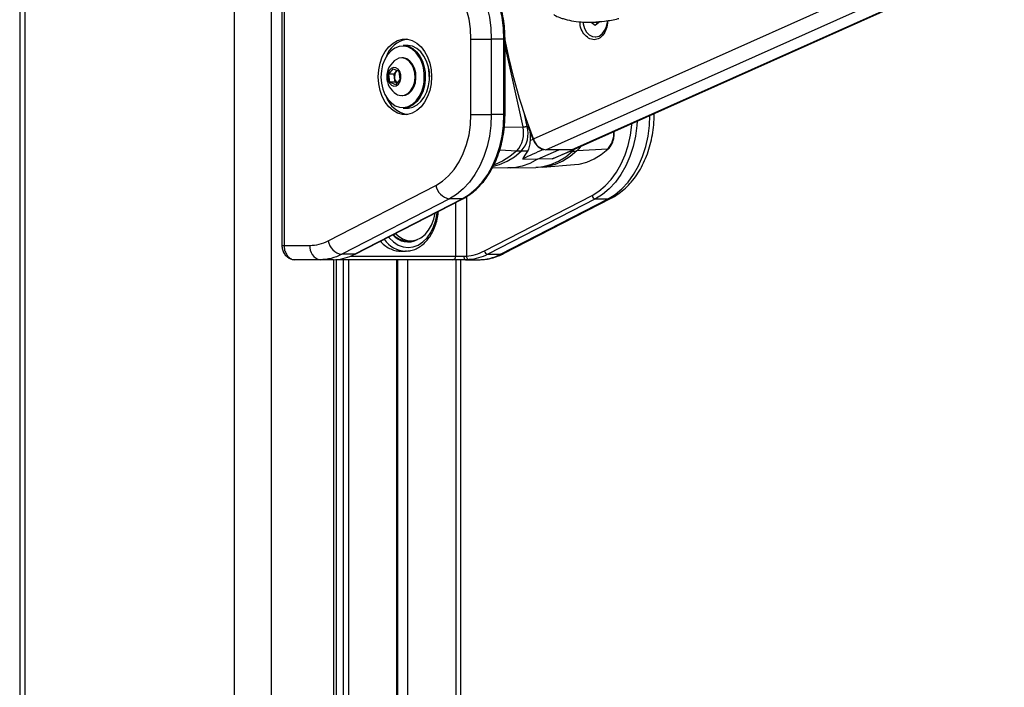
# Paper-space layout 'Surface plate' of a CAD drawing. Header units: millimetres. Extents: x 65420 to 443956, y 26941 to 406945.
# Tile 34 of 71: x 292355 to 306067, y 141361 to 150652. Entities that reach past the tile are written whole.
import ezdxf

# ---------------------------------------------------------------- set-up
doc = ezdxf.new("R2010")
doc.units = ezdxf.units.MM

psp = doc.layouts.new('Surface plate')

# ---------------------------------------------------------------- linework, layer by layer
at = {"color": 7, "linetype": 'Continuous', "lineweight": 25, "ltscale": 50}
for p, q in [((292355.38, 185584.55), (292355.38, 41884.54)), ((296007.31, 151611.17), (296007.31, 147511.17)), ((296036.6, 151611.17), (296036.6, 147511.17)), ((300080.14, 148849.04), (306067.22, 151523.44)), ((300368.28, 150568.74), (300315.61, 150612.92)), ((300382.78, 150612.92), (300315.61, 150612.92)), ((300421.67, 150611.15), (300368.28, 150568.74)), ((300382.78, 150612.92), (300382.87, 150622.59)), ((300402.78, 150596.15), (300382.78, 150612.92)), ((300421.79, 150626.04), (300421.67, 150611.15)), ((297752.49, 150294.67), (297695.92, 150294.67)), ((298639.91, 150381.42), (298922.76, 150381.42)), ((298639.91, 149332.93), (298639.91, 150381.42)), ((298922.76, 150381.42), (298922.76, 149332.93)), ((299099.53, 150381.42), (298922.76, 150381.42)), ((299099.53, 149332.93), (299099.53, 150381.42)), ((299114.18, 149332.93), (299114.18, 150381.42)), ((300369, 150411.59), (300378.47, 150411.59)), ((297688.85, 150119.67), (297675.42, 150119.67)), ((297494.63, 149893.3), (297555.53, 149970.21)), ((297511.28, 149780.26), (297494.63, 149893.3)), ((297568.17, 149893.3), (297494.63, 149893.3)), ((297555.53, 149970.21), (297633.08, 149934.09)), ((297568.17, 149893.3), (297598.62, 149931.76)), ((297576.5, 149836.78), (297568.17, 149893.3)), ((297598.62, 149931.76), (297609.25, 149945.19)), ((297633.08, 149934.09), (297649.73, 149821.05)), ((297588.83, 149744.13), (297511.28, 149780.26)), ((297584.82, 149780.26), (297511.28, 149780.26)), ((297584.82, 149780.26), (297576.5, 149836.78)), ((297608.65, 149769.16), (297584.82, 149780.26)), ((297649.73, 149821.05), (297588.83, 149744.13)), ((297675.42, 149594.67), (297688.85, 149594.67)), ((297695.92, 149419.67), (297752.49, 149419.67)), ((298639.91, 149332.93), (298922.76, 149332.93)), ((299099.53, 149332.93), (298922.76, 149332.93)), ((301191.04, 149332.93), (301191.04, 149345.28)), ((299439.64, 149163.51), (299424.68, 149163.4)), ((299463.47, 148971.21), (299504.11, 148989.7)), ((299427.9, 148820.46), (299339.53, 148822.26)), ((299565.5, 148708.8), (299861.31, 148840.94)), ((299644.71, 148844.35), (299654.71, 148844.19)), ((300041.17, 148840.94), (299681.45, 148840.94)), ((299794.32, 148723.64), (300075.89, 148847.16)), ((300068.63, 148844.35), (300066.94, 148844.32)), ((300068.63, 148844.35), (300075.89, 148847.16)), ((300545.4, 148852.09), (300116.12, 148824.8)), ((299358.04, 148713.56), (299565.5, 148708.8)), ((299770.38, 148713.56), (299565.5, 148708.8)), ((298939.04, 148593.41), (299152.45, 148588.14)), ((299186.01, 148588.14), (299543.96, 148596.97)), ((299544.4, 148598.15), (299639.2, 148603.26)), ((299638.9, 148601.67), (300079.79, 148634.39)), ((296652.03, 147574.49), (298151.39, 148346.25)), ((298341.18, 148158.32), (296841.82, 147386.55)), ((297018.6, 147386.55), (298517.95, 148158.32)), ((297029.39, 147389.08), (298528.74, 148160.84)), ((298517.95, 148158.32), (298341.18, 148158.32)), ((298827.31, 147433.53), (300326.66, 148205.3)), ((300374.11, 148158.32), (298874.75, 147386.55)), ((299051.53, 147386.55), (300550.89, 148158.32)), ((299094.69, 147396.66), (300594.05, 148168.43)), ((300374.11, 148158.32), (300550.89, 148158.32)), ((297752.8, 147573.67), (297804.07, 147573.67)), ((296036.6, 147511.17), (296398.09, 147511.17)), ((297659.02, 147431.17), (297729.82, 147431.17)), ((297743.13, 147431.45), (297729.82, 147431.17)), ((296539.52, 147311.17), (296189.21, 147311.17)), ((296724.04, 147311.17), (296539.52, 147311.17)), ((296724.04, 147311.17), (296757.76, 147312.54)), ((296765.62, 134531.77), (296765.62, 147311.17)), ((298389.03, 147311.17), (296768.49, 147311.17)), ((297018.6, 147386.55), (296841.82, 147386.55)), ((297621.63, 134850.09), (297621.63, 147311.17)), ((298564.7, 147311.17), (298389.03, 147311.17)), ((298428.08, 147361.16), (298545.19, 147361.16)), ((298500.62, 134687.84), (298500.62, 147311.17)), ((298545.19, 147361.16), (298576.9, 147362.49)), ((298613.91, 147312.54), (298564.7, 147311.17)), ((298564.7, 147311.17), (298749.22, 147311.17)), ((298874.75, 147386.55), (299051.53, 147386.55))]:
    psp.add_line(p, q, dxfattribs=at)
at = {"color": 8, "linetype": 'Continuous', "lineweight": 25, "ltscale": 50}
for p, q in [((292424.85, 185584.55), (292424.85, 41884.54)), ((295342.28, 185584.55), (295342.28, 41884.54)), ((295855.26, 185584.55), (295855.26, 41884.54)), ((299681.45, 148840.94), (305676.43, 151518.87)), ((300041.17, 148840.94), (306045.82, 151523.19)), ((299509.36, 148992.07), (305152.27, 151512.74)), ((299099.53, 150381.42), (299114.18, 150381.42)), ((299114.18, 150267.41), (299360.96, 149162.48)), ((298001.74, 149923.24), (298003.42, 149905.08)), ((299099.53, 149332.93), (299114.18, 149332.93)), ((299424.68, 149163.4), (299384.56, 149343.02)), ((301191.04, 149332.93), (301163.41, 149332.93)), ((299105.27, 149157.05), (299360.96, 149162.48)), ((299039.94, 148839), (299276.67, 148824.8)), ((300017.31, 148821.46), (300055.64, 148822.26)), ((300055.64, 148822.26), (300080.22, 148849.2)), ((298428.08, 147361.16), (298428.08, 148109.03)), ((298576.9, 148187.98), (298576.9, 147362.49)), ((296007.31, 147511.17), (296036.6, 147511.17)), ((296731.03, 134471.48), (296731.03, 147311.17)), ((296863.64, 134670.2), (296863.64, 147311.17)), ((296933.41, 147311.17), (296933.41, 134743.75)), ((296963.78, 147361.16), (298428.08, 147361.16)), ((297606.99, 134855.94), (297606.99, 147311.17)), ((297753.83, 147311.17), (297753.83, 134776.64)), ((298430.24, 147311.17), (298430.24, 134696.6))]:
    psp.add_line(p, q, dxfattribs=at)
at = {"color": 7, "linetype": 'Continuous', "lineweight": 25, "ltscale": 50, "flags": 128}
for points in [[(298115.91, 151626.66), (298223.9, 151603.72), (298329.07, 151562.12), (298429.8, 151502.5), (298524.57, 151425.77), (298611.93, 151333.1), (298690.54, 151225.9), (298759.2, 151105.81), (298816.87, 150974.66), (298862.66, 150834.46), (298895.87, 150687.34), (298916.01, 150535.56), (298922.76, 150381.42)], [(299099.53, 150381.42), (299092.79, 150535.56), (299072.65, 150687.34), (299039.43, 150834.46), (298993.64, 150974.66), (298935.98, 151105.81), (298867.32, 151225.9), (298788.71, 151333.1), (298701.35, 151425.77), (298606.58, 151502.5), (298505.84, 151562.12), (298400.68, 151603.72), (298292.68, 151626.66)], [(298639.91, 150381.42), (298633.17, 150522.59), (298613.07, 150661.21), (298579.97, 150794.75), (298534.47, 150920.77), (298477.41, 151037.01), (298409.81, 151141.34), (298332.9, 151231.86), (298248.09, 151306.94), (298156.91, 151365.21), (298061.02, 151405.61), (297962.16, 151427.42)], [(300198.63, 150618.42), (300202.5, 150592.35), (300220.69, 150531.15), (300249.88, 150479.17), (300287.9, 150440.25), (300331.94, 150417.29), (300378.73, 150411.97), (300424.8, 150424.71), (300466.73, 150454.55), (300501.41, 150499.29), (300526.27, 150555.6), (300539.46, 150619.3), (300540.99, 150639.38)], [(299509.36, 148992.07), (299407.94, 149273.39), (299316.94, 149557.04), (299236.63, 149842.25), (299167.21, 150128.25), (299108.87, 150414.24), (299106.39, 150427.79)], [(297349.44, 149857.17), (297355.76, 149953.64), (297374.51, 150046.82), (297405.05, 150133.55), (297446.33, 150210.86), (297496.96, 150276.13), (297555.2, 150327.13), (297619.08, 150362.13), (297686.42, 150379.93), (297754.93, 150379.93), (297822.27, 150362.13), (297886.15, 150327.13), (297944.39, 150276.13), (297995.02, 150210.86), (298036.3, 150133.55), (298066.84, 150046.82), (298085.58, 149953.64), (298091.9, 149857.17), (298085.58, 149760.7), (298066.84, 149667.52), (298036.3, 149580.8), (297995.02, 149503.48), (297944.39, 149438.21), (297886.15, 149387.21), (297822.27, 149352.21), (297754.93, 149334.41), (297686.42, 149334.41), (297619.08, 149352.21), (297555.2, 149387.21), (297496.96, 149438.21), (297446.33, 149503.48), (297405.05, 149580.8), (297374.51, 149667.52), (297355.76, 149760.7), (297349.44, 149857.17)], [(297878.45, 150190.13), (297871.88, 150197.41), (297819.7, 150242.55), (297762.17, 150271.91), (297701.64, 150284.29), (297640.58, 150279.19), (297581.5, 150256.81), (297526.81, 150218.06), (297478.76, 150164.54), (297439.31, 150098.44), (297410.07, 150022.46), (297392.25, 149939.72), (297386.58, 149853.59), (297393.27, 149767.62), (297412.07, 149685.3), (297442.2, 149610.03), (297482.43, 149544.87), (297531.11, 149492.5), (297586.24, 149455.05), (297645.58, 149434.07), (297706.69, 149430.42), (297767.07, 149444.23), (297824.25, 149474.95), (297875.88, 149521.32), (297919.86, 149581.44), (297954.38, 149652.84), (297978.03, 149732.62), (297987.11, 149787.62)], [(297695.92, 150294.67), (297709.01, 150294.28), (297770.96, 150281.61), (297829.83, 150251.56), (297883.23, 150205.37), (297928.96, 150144.92), (297965.15, 150072.69), (297990.31, 149991.63), (298001.74, 149923.24)], [(298059.99, 149905.08), (298046.88, 149991.63), (298021.71, 150072.69), (297985.53, 150144.92), (297939.8, 150205.37), (297886.4, 150251.56), (297827.52, 150281.61), (297765.57, 150294.28), (297752.49, 150294.67)], [(297857.13, 149910.71), (297841.14, 149975.4), (297813.86, 150032.03), (297777.14, 150076.74), (297733.49, 150106.49), (297685.88, 150119.26), (297637.56, 150114.15), (297601.89, 150098.2)], [(297870.57, 149910.71), (297854.58, 149975.4), (297827.3, 150032.03), (297790.58, 150076.74), (297746.93, 150106.49), (297699.32, 150119.26), (297688.85, 150119.67)], [(297663.04, 149883.94), (297650.07, 149928.55), (297626.57, 149963.52), (297595.74, 149984.13), (297561.72, 149987.59), (297529.11, 149973.43), (297502.32, 149943.58), (297484.97, 149902.06), (297479.39, 149854.47), (297486.35, 149807.25), (297504.9, 149766.77), (297532.53, 149738.5), (297565.52, 149726.26), (297599.41, 149731.7), (297629.62, 149754.08), (297652.08, 149790.39), (297663.74, 149835.72), (297663.04, 149883.94)], [(297611.07, 149944.34), (297605.91, 149939.81), (297598.62, 149931.76)], [(297601.89, 149616.15), (297617.35, 149607.85), (297664.95, 149595.09), (297713.27, 149600.19), (297759.02, 149622.8), (297799.06, 149661.39), (297830.68, 149713.31), (297851.72, 149775.05), (297860.74, 149842.37), (297857.13, 149910.71)], [(297688.85, 149594.67), (297726.71, 149600.19), (297772.45, 149622.8), (297812.49, 149661.39), (297844.11, 149713.31), (297865.15, 149775.05), (297874.17, 149842.37), (297870.57, 149910.71)], [(298003.42, 149905.08), (298003.95, 149816.56), (297991.86, 149729.7), (297967.66, 149648.06), (297932.33, 149574.99), (297887.33, 149513.46), (297834.49, 149466.01), (297775.97, 149434.57), (297714.18, 149420.44), (297695.92, 149419.67)], [(297752.49, 149419.67), (297770.75, 149420.44), (297832.54, 149434.57), (297891.05, 149466.01), (297943.9, 149513.46), (297988.9, 149574.99), (298024.23, 149648.06), (298048.43, 149729.7), (298060.52, 149816.56), (298059.99, 149905.08)], [(298051.78, 149966.61), (298060.03, 149903.98), (298061.85, 149857.17)], [(298151.39, 148346.25), (298243.47, 148403.93), (298329.19, 148478.7), (298406.96, 148569.19), (298475.36, 148673.73), (298533.12, 148790.4), (298579.19, 148917.05), (298612.72, 149051.35), (298633.08, 149190.83), (298639.91, 149332.93)], [(298922.76, 149332.93), (298916.17, 149180.6), (298896.5, 149030.53), (298864.05, 148884.97), (298819.29, 148746.09), (298762.91, 148615.96), (298695.72, 148496.52), (298618.75, 148389.54), (298533.13, 148296.64), (298440.15, 148219.17), (298341.18, 148158.32)], [(298517.95, 148158.32), (298616.92, 148219.17), (298709.91, 148296.64), (298795.53, 148389.54), (298872.5, 148496.52), (298939.68, 148615.96), (298996.07, 148746.09), (299040.82, 148884.97), (299073.28, 149030.53), (299092.94, 149180.6), (299099.53, 149332.93)], [(299360.96, 149162.48), (299369.03, 149162.65), (299377.07, 149162.8), (299385.09, 149162.93), (299393.07, 149163.05), (299401.02, 149163.16), (299408.93, 149163.25), (299416.82, 149163.33), (299424.68, 149163.4)], [(299504.11, 148989.7), (299495.83, 149011.37), (299487.62, 149033.05), (299479.46, 149054.75), (299471.37, 149076.46), (299463.35, 149098.2), (299455.38, 149119.95), (299447.48, 149141.72), (299439.64, 149163.51)], [(299339.53, 148822.26), (299331.73, 148822.44), (299323.92, 148822.65), (299316.09, 148822.91), (299308.24, 148823.21), (299300.37, 148823.55), (299292.49, 148823.92), (299284.59, 148824.34), (299276.67, 148824.8)], [(300080.14, 148849.04), (300064.51, 148843.69), (300041.17, 148840.94)], [(300055.64, 148822.26), (300063.27, 148822.44), (300070.88, 148822.65), (300078.47, 148822.91), (300086.04, 148823.21), (300093.59, 148823.55), (300101.12, 148823.92), (300108.63, 148824.34), (300116.12, 148824.8)], [(300079.79, 148634.39), (300145.52, 148642.58), (300251.27, 148669.99), (300354.07, 148714.48), (300452.55, 148775.45), (300545.4, 148852.09)], [(299565.5, 148708.8), (299460.97, 148652.04), (299352.48, 148612.86), (299241.51, 148591.78), (299152.45, 148588.14)], [(297590.87, 147678.09), (297628.04, 147642.01), (297687.32, 147602.48), (297750.81, 147579.52), (297816.23, 147573.97), (297881.2, 147586.03), (297943.39, 147615.26), (298000.55, 147660.61), (298050.6, 147720.43), (298091.74, 147792.57), (298122.49, 147874.42), (298141.5, 147961.52)], [(296398.09, 147511.17), (296430.48, 147512.16), (296462.8, 147515.16), (296495.01, 147520.15), (296527.02, 147527.12), (296558.79, 147536.06), (296590.26, 147546.94), (296621.36, 147559.76), (296652.03, 147574.49)], [(298576.9, 147362.49), (298608.87, 147365.47), (298640.75, 147370.15), (298672.47, 147376.54), (298704, 147384.61), (298735.3, 147394.36), (298766.31, 147405.78), (298796.99, 147418.84), (298827.31, 147433.53)], [(296841.82, 147386.55), (296805.31, 147369.02), (296768.28, 147353.76), (296730.82, 147340.79), (296693, 147330.16), (296654.89, 147321.86), (296616.55, 147315.92), (296578.07, 147312.35), (296539.52, 147311.17)], [(296757.76, 147312.54), (296791.06, 147315.65), (296824.26, 147320.53), (296857.31, 147327.18), (296890.16, 147335.59), (296922.76, 147345.74), (296955.06, 147357.64), (296987.02, 147371.25), (297018.6, 147386.55)], [(297018.6, 147386.55), (297025.26, 147387.45), (297029.39, 147389.08)], [(298564.7, 147311.17), (298560.89, 147312.13), (298557.23, 147314.97), (298553.86, 147319.59), (298550.91, 147325.81), (298548.48, 147333.39), (298546.68, 147342.03), (298545.57, 147351.41), (298545.19, 147361.16)], [(298874.75, 147386.55), (298843.18, 147371.25), (298811.21, 147357.64), (298778.91, 147345.74), (298746.31, 147335.59), (298713.47, 147327.18), (298680.42, 147320.53), (298647.22, 147315.65), (298613.91, 147312.54)], [(298749.22, 147311.17), (298787.78, 147312.35), (298826.26, 147315.92), (298864.59, 147321.86), (298902.71, 147330.16), (298940.53, 147340.79), (298977.99, 147353.76), (299015.01, 147369.02), (299051.53, 147386.55)]]:
    psp.add_lwpolyline(points, dxfattribs=at)
at = {"color": 8, "linetype": 'Continuous', "lineweight": 25, "ltscale": 50, "flags": 128}
for points in [[(297987.11, 149787.62), (297989.84, 149817.49), (297989.32, 149903.98)], [(300326.66, 148205.3), (300421.67, 148263.72), (300510.94, 148338.09), (300593.13, 148427.28), (300667.03, 148529.98), (300731.52, 148644.64), (300785.65, 148769.57), (300828.62, 148902.89), (300859.77, 149042.63), (300878.65, 149186.69), (300880.25, 149206.44)], [(300953.19, 149239.03), (300949.1, 149180.6), (300929.43, 149030.53), (300896.98, 148884.97), (300852.23, 148746.09), (300795.84, 148615.96), (300728.66, 148496.52), (300651.68, 148389.54), (300566.06, 148296.64), (300473.08, 148219.17), (300374.11, 148158.32)], [(300550.89, 148158.32), (300649.86, 148219.17), (300742.84, 148296.64), (300828.46, 148389.54), (300905.43, 148496.52), (300972.62, 148615.96), (301029, 148746.09), (301073.76, 148884.97), (301106.21, 149030.53), (301125.88, 149180.6), (301132.41, 149319.08)], [(298954.32, 148612.03), (299037.38, 148635.2), (299142.98, 148680.89), (299244.15, 148743.53), (299339.53, 148822.26)], [(299276.67, 148824.8), (299181.51, 148746.24), (299080.57, 148683.75), (298975.2, 148638.16), (298966.83, 148635.33)], [(299543.96, 148596.97), (299644.86, 148607.04), (299753.49, 148635.2), (299859.1, 148680.89), (299960.26, 148743.53), (300055.64, 148822.26)], [(300116.12, 148824.8), (300020.95, 148746.24), (299920.01, 148683.75), (299814.65, 148638.16), (299706.27, 148610.07), (299639.06, 148601.68)], [(300163.82, 148886.42), (300142.77, 148854.47), (300116.12, 148824.8)], [(298517.95, 148158.32), (298524.62, 148159.22), (298528.76, 148160.85)], [(300594.09, 148168.45), (300577.55, 148161.93), (300550.89, 148158.32)], [(297492.77, 147627.59), (297501.55, 147616.86), (297560.11, 147558.87), (297624.9, 147516.15), (297693.96, 147489.98), (297765.17, 147481.17), (297836.39, 147489.98), (297905.44, 147516.15), (297970.24, 147558.87), (298028.8, 147616.86), (298079.35, 147688.35), (298120.35, 147771.17), (298150.56, 147862.79), (298169.07, 147960.45), (298170.92, 147976.66)], [(296768.49, 147311.17), (296774.58, 147312.13), (296779.48, 147314.36)], [(299094.69, 147396.66), (299078.19, 147390.16), (299051.53, 147386.55)]]:
    psp.add_lwpolyline(points, dxfattribs=at)
at = {"color": 7, "linetype": 'Continuous', "lineweight": 25, "ltscale": 2500}
for centre, radius, start, end in [((300461.48, 150646.82), 76.93, 198.247353, 220.818008), ((297810.21, 150014.36), 371.85, 99.757957, 161.460483), ((297748.95, 149857.17), 282.35, 121.388688, 238.611312), ((297701.2, 149857.8), 126.46, 144.207946, 189.568472), ((297678.06, 149846.94), 102.07, 185.713136, 228.181962), ((297825.32, 149717.61), 391.96, 200.280103, 258.501458), ((299006.32, 149071.64), 366.09, 317.602183, 14.367757), ((299066.4, 149071.63), 369.84, 317.602812, 14.367446), ((299726.2, 149063.86), 234.15, 198.463462, 249.631481), ((299713.18, 149050.61), 212.06, 196.025217, 261.396578), ((300545.15, 148862.02), 9.93, 271.44346, 312.184562), ((298380.68, 148388.01), 233.06, 190.320113, 260.242252), ((300383.98, 148215.74), 58.26, 190.319357, 260.243837), ((296881.32, 147616.24), 233.06, 190.319005, 260.242531), ((297764.14, 147837.38), 279.2, 220.136699, 298.24516), ((297761.39, 147858.53), 284.99, 224.041506, 268.273824), ((296574.88, 147486.17), 178.54, 171.95142, 258.577259), ((298884.63, 147443.97), 58.27, 190.321704, 260.241808), ((298382.79, 147356.29), 45.55, 277.874168, 6.142007), ((298623.02, 147357.98), 46.34, 174.414431, 258.668362)]:
    psp.add_arc(centre, radius, start, end, dxfattribs=at)
at = {"color": 8, "linetype": 'Continuous', "lineweight": 25, "ltscale": 2500}
for centre, radius, start, end in [((297497.52, 149877.98), 492.5, 3.026786, 39.332785), ((300312, 149067.51), 317.62, 317.294392, 4.783008), ((297748.92, 147822.09), 391.39, 215.418095, 267.203147)]:
    psp.add_arc(centre, radius, start, end, dxfattribs=at)
at = {"color": 7, "linetype": 'Continuous', "lineweight": 25, "ltscale": 2500}
for centre, major_axis, ratio, start_param, end_param in [((724499.96, 342354.04), (434534.29, 197932.84), 0.00012976, 2.93007332, 2.93323985), ((740704, 342354.04), (450735.87, 197932.85), 0.00010871, 3.35047789, 3.35364442)]:
    psp.add_ellipse(centre, major_axis=major_axis, ratio=ratio, start_param=start_param, end_param=end_param, dxfattribs=at)
at = {"color": 7, "linetype": 'Continuous', "lineweight": 25, "ltscale": 50}
for points, knots in [([(299114.18, 150381.42), (299113.86, 150406.23), (299112.94, 150477.93), (299102.72, 150596.02), (299079.99, 150733.38), (299046.15, 150866.39), (299001.8, 150993.33), (298947.4, 151112.62), (298883.59, 151222.73), (298811.11, 151322.19), (298730.88, 151409.79), (298643.83, 151483.92), (298552.11, 151544.62), (298487.58, 151572.36), (298455.73, 151586.06)], [0, 0, 0, 0, 0.04598302, 0.13285846, 0.21978859, 0.30675005, 0.39375229, 0.480795, 0.5678752, 0.65495597, 0.7419855, 0.82888215, 0.91554543, 1, 1, 1, 1]), ([(299793.95, 150722.02), (299801.52, 150717.28), (299834.15, 150696.88), (299888.24, 150677.66), (299973.17, 150650.13), (300078.53, 150628.48), (300207.99, 150616.52), (300350.84, 150616.93), (300511.89, 150632.99), (300631.15, 150650.79), (300695.37, 150668.64), (300697.56, 150669.25)], [0, 0, 0, 0, 0.02515772, 0.10846983, 0.16509118, 0.29145517, 0.43994948, 0.58611301, 0.76918017, 0.99213602, 1, 1, 1, 1]), ([(300541.25, 150640.43), (300541.63, 150636.6), (300545.61, 150596.58), (300526.17, 150520.59), (300489.34, 150447.4), (300447.7, 150406.01), (300412.7, 150384.51), (300374.83, 150373.44), (300322.94, 150373.1), (300258.05, 150400.16), (300196.4, 150471.6), (300160.37, 150552.27), (300158.47, 150606.43), (300157.88, 150623.56)], [0, 0, 0, 0, 0.01402368, 0.14667743, 0.27810165, 0.34350672, 0.409146, 0.47441586, 0.54011895, 0.67133566, 0.80387385, 0.93796713, 1, 1, 1, 1]), ([(298528.74, 148160.84), (298545.76, 148170.1), (298594.26, 148196.49), (298670.6, 148251.3), (298755.06, 148328.88), (298832.64, 148419.43), (298902.43, 148521.57), (298963.5, 148634.06), (299015.09, 148755.4), (299056.53, 148884.05), (299087.36, 149018.35), (299107.09, 149156.59), (299113.72, 149262.18), (299114.1, 149321), (299114.18, 149332.93)], [0, 0, 0, 0, 0.04965601, 0.14155005, 0.23371064, 0.32619242, 0.41889984, 0.51174695, 0.60466115, 0.69759422, 0.79052418, 0.88344503, 0.97636043, 1, 1, 1, 1]), ([(300594.05, 148168.43), (300613.63, 148179.12), (300666.19, 148207.81), (300746.93, 148266.26), (300833.89, 148346.31), (300913.41, 148439.24), (300984.63, 148543.77), (301046.52, 148658.64), (301098.24, 148782.22), (301139.21, 148912.85), (301168.64, 149048.76), (301187.49, 149189.35), (301189.85, 149284.69), (301191.04, 149332.93)], [0, 0, 0, 0, 0.054321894, 0.145826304, 0.238109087, 0.331511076, 0.425806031, 0.520714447, 0.615973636, 0.711385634, 0.80682251, 0.902255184, 1, 1, 1, 1]), ([(299439.64, 149163.51), (299449.59, 149129.45), (299468.45, 149064.97), (299465.07, 149001.27), (299463.47, 148971.21)], [0, 0, 0, 0, 0.52812519, 1, 1, 1, 1]), ([(300551.83, 148854.67), (300558.77, 148861.78), (300578.44, 148881.91), (300604.7, 148924.4), (300625.85, 148982.49), (300636.49, 149041.46), (300634.57, 149079.71), (300633.74, 149096.33)], [0, 0, 0, 0, 0.12576362, 0.35622731, 0.5882832, 0.8211363, 1, 1, 1, 1]), ([(299463.47, 148971.21), (299460.2, 148940.95), (299453.64, 148880.26), (299436.49, 148840.42), (299427.9, 148820.46)], [0, 0, 0, 0, 0.49871967, 1, 1, 1, 1]), ([(299427.9, 148820.46), (299403.49, 148784.54), (299376.82, 148745.29), (299359.51, 148716.04), (299358.04, 148713.56)], [0, 0, 0, 0, 0.91511316, 1, 1, 1, 1]), ([(299794, 148724.15), (299792.16, 148723.1), (299784.79, 148718.91), (299776.56, 148715.86), (299770.38, 148713.56)], [0, 0, 0, 0, 0.24985689, 1, 1, 1, 1]), ([(297744.2, 147432.63), (297764.3, 147434.05), (297808.81, 147437.2), (297875.65, 147460.84), (297942.8, 147499.04), (298004.58, 147551.63), (298059.64, 147616.94), (298106.46, 147693.61), (298144.16, 147779.64), (298170.47, 147872.92), (298184, 147942.29), (298185.74, 147979.97), (298185.95, 147984.4)], [0, 0, 0, 0, 0.08996308, 0.19916943, 0.30891957, 0.41977443, 0.53178105, 0.6446291, 0.75793526, 0.8714142, 0.98491126, 1, 1, 1, 1]), ([(297378.4, 147568.73), (297391.62, 147554.37), (297425.18, 147517.91), (297486.94, 147476.17), (297559.86, 147444.37), (297618.25, 147430.39), (297651.08, 147432.61), (297658.98, 147433.15)], [0, 0, 0, 0, 0.16385503, 0.41607357, 0.66828966, 0.92019314, 1, 1, 1, 1]), ([(296007.5, 147511.29), (296007.44, 147510.52), (296005.9, 147490.83), (296013.57, 147451.46), (296035.53, 147398.21), (296071.19, 147355.06), (296114.83, 147326.41), (296155.1, 147311.73), (296180.26, 147312.84), (296189.08, 147313.24)], [0, 0, 0, 0, 0.00761614, 0.1935196, 0.38335027, 0.57516498, 0.74416117, 0.91032315, 1, 1, 1, 1]), ([(296036.6, 147511.17), (296038.26, 147488.9), (296041.57, 147444.43), (296067.38, 147385), (296105.47, 147339.71), (296148.51, 147314.86), (296177.38, 147312.24), (296189.21, 147311.17)], [0, 0, 0, 0, 0.21224034, 0.42402426, 0.636452, 0.85095215, 1, 1, 1, 1]), ([(298749.22, 147311.17), (298771.24, 147311.76), (298828.87, 147313.31), (298921.32, 147329.42), (299014.87, 147358.37), (299071.21, 147385.4), (299094.69, 147396.66)], [0, 0, 0, 0, 0.18533955, 0.4852527, 0.78540483, 1, 1, 1, 1])]:
    psp.add_open_spline(points, degree=3, knots=knots, dxfattribs=at)

doc.saveas('drawing.dxf')
